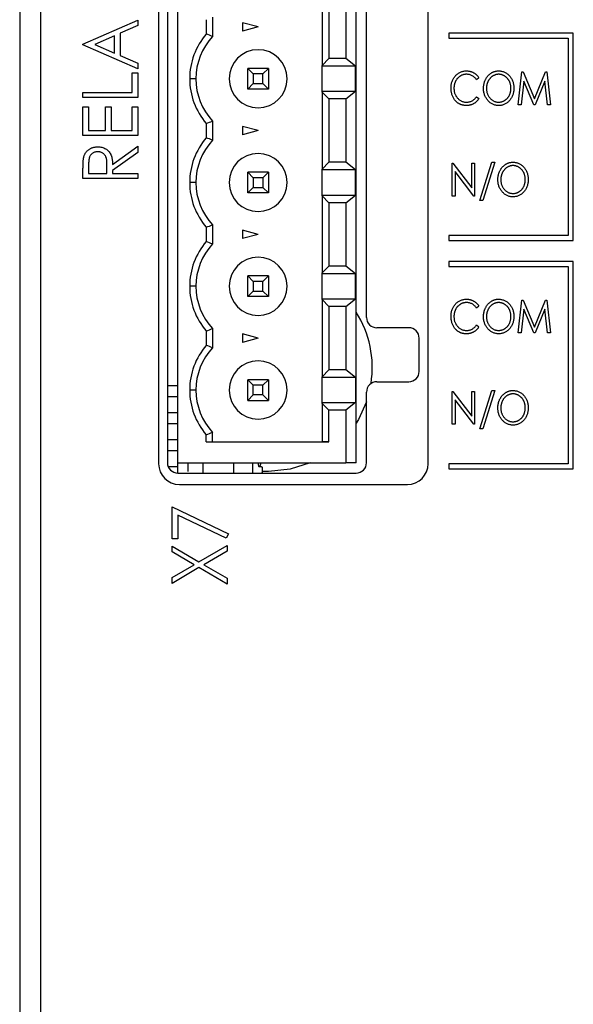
# Paper-space layout 'Sheet2' of a CAD drawing. Header units: millimetres. Extents: x 0 to 420, y 0 to 297.
# Tile 22 of 31: x 289 to 316, y 119 to 167. Entities that reach past the tile are written whole.
import ezdxf

# ---------------------------------------------------------------- set-up
doc = ezdxf.new("R2010")
doc.units = ezdxf.units.MM

psp = doc.layouts.new('Sheet2')

# ---------------------------------------------------------------- linework, layer by layer
at = {"color": 7, "linetype": 'Continuous', "lineweight": 25}
for p, q in [((289.97, 212.298), (289.97, 93.898)), ((295.67, 197.307), (295.67, 145.298)), ((296.096, 197.348), (296.096, 145.348)), ((296.599, 145.348), (296.599, 197.348)), ((305.199, 145.348), (305.199, 197.348)), ((308.67, 145.298), (308.67, 197.289)), ((305.696, 152.348), (305.696, 190.348)), ((288.97, 182.098), (288.97, 92.698)), ((303.563, 168.204), (303.563, 164.492)), ((303.874, 167.873), (303.874, 164.823)), ((304.699, 167.873), (304.699, 164.823)), ((292.024, 165.519), (294.67, 166.673)), ((294.67, 166.673), (294.67, 166.41)), ((297.969, 166.694), (297.969, 166.002)), ((298.269, 166.809), (298.269, 165.888)), ((300.469, 166.348), (299.719, 166.549)), ((299.719, 166.549), (299.719, 166.147)), ((294.67, 166.41), (293.822, 166.041)), ((300.469, 166.348), (299.719, 166.147)), ((293.551, 165.922), (292.588, 165.502)), ((293.551, 165.082), (293.551, 165.922)), ((293.822, 166.041), (293.822, 164.964)), ((309.67, 166.048), (309.67, 165.798)), ((315.67, 166.048), (309.67, 166.048)), ((309.67, 165.798), (315.42, 165.798)), ((315.42, 165.798), (315.42, 156.298)), ((315.67, 156.048), (315.67, 166.048)), ((292.024, 165.485), (292.024, 165.519)), ((294.67, 164.332), (292.024, 165.485)), ((292.588, 165.502), (293.551, 165.082)), ((293.822, 164.964), (294.67, 164.594)), ((303.563, 164.492), (303.874, 164.823)), ((304.699, 164.823), (303.874, 164.823)), ((305.173, 164.453), (304.699, 164.823)), ((294.67, 164.594), (294.67, 164.332)), ((299.969, 164.348), (300.237, 164.08)), ((299.969, 163.348), (299.969, 164.348)), ((300.969, 164.348), (299.969, 164.348)), ((300.701, 164.08), (300.969, 164.348)), ((300.969, 164.348), (300.969, 163.348)), ((303.563, 164.453), (303.563, 164.492)), ((305.173, 164.453), (303.563, 164.453)), ((303.563, 163.243), (303.563, 164.453)), ((305.173, 163.243), (305.173, 164.453)), ((313.008, 162.598), (313.191, 164.186)), ((313.191, 164.186), (313.249, 164.186)), ((313.249, 164.186), (313.792, 162.883)), ((313.792, 162.883), (314.333, 164.186)), ((314.333, 164.186), (314.392, 164.186)), ((314.392, 164.186), (314.575, 162.598)), ((294.399, 163.179), (294.399, 164.128)), ((294.399, 164.128), (294.67, 164.128)), ((294.67, 164.128), (294.67, 162.941)), ((297.469, 163.848), (297.169, 163.848)), ((300.237, 164.08), (300.237, 163.616)), ((300.701, 164.08), (300.237, 164.08)), ((300.701, 163.616), (300.701, 164.08)), ((311.115, 163.894), (311.006, 163.799)), ((313.283, 163.738), (313.152, 162.598)), ((313.758, 162.598), (313.283, 163.738)), ((314.3, 163.738), (313.827, 162.598)), ((314.432, 162.598), (314.3, 163.738)), ((299.969, 163.348), (300.237, 163.616)), ((300.969, 163.348), (299.969, 163.348)), ((300.237, 163.616), (300.701, 163.616)), ((300.969, 163.348), (300.701, 163.616)), ((303.563, 163.204), (303.563, 163.243)), ((303.563, 163.243), (305.173, 163.243)), ((304.699, 162.873), (305.173, 163.243)), ((292.024, 163.179), (294.399, 163.179)), ((292.024, 162.941), (292.024, 163.179)), ((294.67, 162.941), (292.024, 162.941)), ((303.874, 162.873), (303.563, 163.204)), ((303.563, 163.204), (303.563, 159.492)), ((303.874, 162.873), (303.874, 159.823)), ((304.699, 162.873), (303.874, 162.873)), ((304.699, 162.873), (304.699, 159.823)), ((311.006, 162.985), (311.115, 162.89)), ((292.024, 162.5), (292.296, 162.5)), ((292.024, 161.109), (292.024, 162.5)), ((292.296, 162.5), (292.296, 161.347)), ((293.11, 162.5), (293.381, 162.5)), ((293.11, 161.347), (293.11, 162.5)), ((293.381, 162.5), (293.381, 161.347)), ((294.399, 161.347), (294.399, 162.5)), ((294.399, 162.5), (294.67, 162.5)), ((294.67, 162.5), (294.67, 161.109)), ((313.152, 162.598), (313.008, 162.598)), ((313.827, 162.598), (313.758, 162.598)), ((314.575, 162.598), (314.432, 162.598)), ((298.269, 161.809), (298.269, 160.888)), ((292.296, 161.347), (293.11, 161.347)), ((293.381, 161.347), (294.399, 161.347)), ((297.969, 161.694), (297.969, 161.002)), ((300.469, 161.348), (299.719, 161.549)), ((299.719, 161.549), (299.719, 161.147)), ((300.469, 161.348), (299.719, 161.147)), ((294.67, 161.109), (292.024, 161.109)), ((293.449, 159.719), (294.67, 160.601)), ((294.67, 160.601), (294.67, 160.301)), ((294.67, 160.301), (293.449, 159.42)), ((292.024, 159.04), (292.024, 159.526)), ((292.296, 159.717), (292.296, 159.278)), ((293.178, 159.278), (293.181, 159.707)), ((293.449, 159.42), (293.449, 159.278)), ((303.563, 159.492), (303.874, 159.823)), ((303.563, 159.453), (303.563, 159.492)), ((305.173, 159.453), (303.563, 159.453)), ((303.563, 158.243), (303.563, 159.453)), ((304.699, 159.823), (303.874, 159.823)), ((305.173, 159.453), (304.699, 159.823)), ((305.173, 158.243), (305.173, 159.453)), ((309.833, 158.198), (309.833, 159.786)), ((309.833, 159.786), (309.863, 159.786)), ((309.863, 159.786), (310.769, 158.597)), ((310.769, 158.597), (310.769, 159.786)), ((310.769, 159.786), (310.912, 159.786)), ((310.912, 159.786), (310.912, 158.198)), ((311.156, 157.974), (311.737, 159.826)), ((311.889, 159.826), (311.307, 157.974)), ((311.737, 159.826), (311.889, 159.826)), ((294.67, 159.04), (292.024, 159.04)), ((292.296, 159.278), (293.178, 159.278)), ((293.449, 159.278), (294.67, 159.278)), ((294.67, 159.278), (294.67, 159.04)), ((299.969, 159.348), (300.237, 159.08)), ((300.969, 159.348), (299.969, 159.348)), ((299.969, 158.348), (299.969, 159.348)), ((300.701, 159.08), (300.237, 159.08)), ((300.237, 159.08), (300.237, 158.616)), ((300.701, 159.08), (300.969, 159.348)), ((300.701, 159.08), (300.701, 158.616)), ((300.969, 159.348), (300.969, 158.348)), ((310.879, 158.198), (309.976, 159.384)), ((309.976, 159.384), (309.976, 158.198)), ((297.469, 158.848), (297.169, 158.848)), ((299.969, 158.348), (300.237, 158.616)), ((300.237, 158.616), (300.701, 158.616)), ((300.969, 158.348), (300.701, 158.616)), ((300.969, 158.348), (299.969, 158.348)), ((303.563, 158.204), (303.563, 158.243)), ((303.563, 158.243), (305.173, 158.243)), ((303.563, 158.204), (303.563, 154.492)), ((303.874, 157.873), (303.563, 158.204)), ((304.699, 157.873), (305.173, 158.243)), ((309.976, 158.198), (309.833, 158.198)), ((310.912, 158.198), (310.879, 158.198)), ((303.874, 157.873), (303.874, 154.823)), ((304.699, 157.873), (303.874, 157.873)), ((304.699, 157.873), (304.699, 154.823)), ((311.307, 157.974), (311.156, 157.974)), ((297.969, 156.694), (297.969, 156.002)), ((298.269, 156.809), (298.269, 155.888)), ((300.469, 156.348), (299.719, 156.549)), ((299.719, 156.549), (299.719, 156.147)), ((300.469, 156.348), (299.719, 156.147)), ((309.67, 156.298), (309.67, 156.048)), ((315.42, 156.298), (309.67, 156.298)), ((309.67, 156.048), (315.67, 156.048)), ((303.563, 154.492), (303.874, 154.823)), ((304.699, 154.823), (303.874, 154.823)), ((305.173, 154.453), (304.699, 154.823)), ((309.67, 155.048), (309.67, 154.798)), ((315.67, 155.048), (309.67, 155.048)), ((309.67, 154.798), (315.42, 154.798)), ((315.42, 154.798), (315.42, 145.298)), ((315.67, 145.048), (315.67, 155.048)), ((299.969, 154.348), (300.237, 154.08)), ((300.969, 154.348), (299.969, 154.348)), ((299.969, 153.348), (299.969, 154.348)), ((300.701, 154.08), (300.969, 154.348)), ((300.969, 154.348), (300.969, 153.348)), ((303.563, 154.453), (303.563, 154.492)), ((305.173, 154.453), (303.563, 154.453)), ((303.563, 153.243), (303.563, 154.453)), ((305.173, 153.243), (305.173, 154.453)), ((297.469, 153.848), (297.169, 153.848)), ((300.701, 154.08), (300.237, 154.08)), ((300.237, 154.08), (300.237, 153.616)), ((300.701, 153.616), (300.701, 154.08)), ((299.969, 153.348), (300.237, 153.616)), ((300.969, 153.348), (299.969, 153.348)), ((300.237, 153.616), (300.701, 153.616)), ((300.969, 153.348), (300.701, 153.616)), ((303.563, 153.204), (303.563, 153.243)), ((303.563, 153.243), (305.173, 153.243)), ((303.563, 153.204), (303.563, 149.492)), ((303.874, 152.873), (303.563, 153.204)), ((303.874, 152.873), (303.874, 149.823)), ((304.699, 152.873), (303.874, 152.873)), ((304.699, 152.873), (305.173, 153.243)), ((304.699, 152.873), (304.699, 149.823)), ((311.115, 152.894), (311.006, 152.799)), ((313.008, 151.598), (313.191, 153.186)), ((313.191, 153.186), (313.249, 153.186)), ((313.249, 153.186), (313.792, 151.883)), ((313.792, 151.883), (314.333, 153.186)), ((314.333, 153.186), (314.392, 153.186)), ((314.392, 153.186), (314.575, 151.598)), ((313.283, 152.738), (313.152, 151.598)), ((313.758, 151.598), (313.283, 152.738)), ((314.3, 152.738), (313.827, 151.598)), ((314.432, 151.598), (314.3, 152.738)), ((307.736, 151.848), (306.196, 151.848)), ((311.006, 151.985), (311.115, 151.89)), ((297.969, 151.694), (297.969, 151.002)), ((298.269, 151.809), (298.269, 150.888)), ((300.469, 151.348), (299.719, 151.549)), ((299.719, 151.549), (299.719, 151.147)), ((313.152, 151.598), (313.008, 151.598)), ((313.827, 151.598), (313.758, 151.598)), ((314.575, 151.598), (314.432, 151.598)), ((300.469, 151.348), (299.719, 151.147)), ((308.236, 149.748), (308.236, 151.348)), ((303.563, 149.492), (303.874, 149.823)), ((303.563, 149.453), (303.563, 149.492)), ((304.699, 149.823), (303.874, 149.823)), ((305.173, 149.453), (304.699, 149.823)), ((296.096, 149.063), (296.599, 149.063)), ((299.969, 148.348), (299.969, 149.348)), ((299.969, 149.348), (300.237, 149.08)), ((300.969, 149.348), (299.969, 149.348)), ((300.237, 148.616), (300.237, 149.08)), ((300.701, 149.08), (300.237, 149.08)), ((300.701, 149.08), (300.969, 149.348)), ((300.701, 148.616), (300.701, 149.08)), ((300.969, 149.348), (300.969, 148.348)), ((305.173, 149.453), (303.563, 149.453)), ((303.563, 148.243), (303.563, 149.453)), ((305.173, 149.453), (305.173, 148.243)), ((306.196, 149.248), (307.736, 149.248)), ((296.096, 148.534), (296.599, 148.534)), ((297.469, 148.848), (297.169, 148.848)), ((300.237, 148.616), (299.969, 148.348)), ((300.701, 148.616), (300.237, 148.616)), ((300.701, 148.616), (300.969, 148.348)), ((305.696, 145.348), (305.696, 148.748)), ((309.833, 148.786), (309.863, 148.786)), ((309.833, 147.198), (309.833, 148.786)), ((309.863, 148.786), (310.769, 147.597)), ((310.769, 148.786), (310.912, 148.786)), ((310.769, 147.597), (310.769, 148.786)), ((310.912, 148.786), (310.912, 147.198)), ((311.156, 146.974), (311.737, 148.826)), ((311.889, 148.826), (311.307, 146.974)), ((311.737, 148.826), (311.889, 148.826)), ((299.969, 148.348), (300.969, 148.348)), ((303.563, 148.204), (303.563, 148.243)), ((303.563, 148.243), (305.173, 148.243)), ((303.874, 147.873), (303.563, 148.204)), ((303.563, 148.204), (303.563, 146.348)), ((305.173, 148.243), (304.699, 147.873)), ((310.879, 147.198), (309.976, 148.384)), ((309.976, 148.384), (309.976, 147.198)), ((296.096, 147.763), (296.599, 147.763)), ((303.874, 146.348), (303.874, 147.873)), ((304.699, 147.873), (303.874, 147.873)), ((304.699, 147.873), (304.699, 145.348)), ((296.096, 147.234), (296.599, 147.234)), ((309.976, 147.198), (309.833, 147.198)), ((310.912, 147.198), (310.879, 147.198)), ((297.969, 146.348), (297.969, 146.694)), ((298.269, 146.348), (298.269, 146.809)), ((311.307, 146.974), (311.156, 146.974)), ((296.096, 146.463), (296.599, 146.463)), ((297.969, 146.348), (303.874, 146.348)), ((297.969, 146.348), (298.269, 146.348)), ((298.269, 146.348), (303.563, 146.348)), ((303.874, 146.348), (303.563, 146.348)), ((296.096, 145.934), (296.599, 145.934)), ((296.599, 145.163), (296.599, 145.348)), ((296.599, 145.348), (304.699, 145.348)), ((297.099, 144.93), (297.099, 145.348)), ((297.799, 145.348), (297.799, 144.848)), ((305.199, 145.348), (304.699, 145.348)), ((309.67, 145.298), (309.67, 145.048)), ((315.42, 145.298), (309.67, 145.298)), ((296.131, 145.163), (296.599, 145.163)), ((296.596, 144.848), (305.196, 144.848)), ((296.599, 144.848), (296.599, 145.163)), ((300.974, 144.93), (300.664, 144.93)), ((309.67, 145.048), (315.67, 145.048)), ((296.67, 144.298), (307.67, 144.298)), ((296.324, 141.686), (296.324, 143.213)), ((296.324, 143.213), (299.038, 141.924)), ((296.596, 142.817), (296.596, 141.686)), ((298.922, 141.713), (296.596, 142.817)), ((299.038, 141.924), (298.922, 141.713)), ((296.596, 141.686), (296.324, 141.686)), ((296.324, 141.05), (296.324, 141.33)), ((296.324, 141.33), (297.618, 140.572)), ((297.379, 140.431), (296.324, 141.05)), ((297.618, 140.572), (298.97, 141.364)), ((298.97, 141.084), (297.858, 140.431)), ((298.97, 141.364), (298.97, 141.084)), ((296.324, 139.813), (297.379, 140.431)), ((297.618, 140.291), (296.324, 139.532)), ((298.97, 139.498), (297.618, 140.291)), ((297.858, 140.431), (298.97, 139.779)), ((296.324, 139.532), (296.324, 139.813)), ((298.97, 139.779), (298.97, 139.498))]:
    psp.add_line(p, q, dxfattribs=at)
at = {"color": 8, "linetype": 'Continuous', "lineweight": 25}
for p, q in [((299.299, 144.848), (299.299, 145.348)), ((300.222, 144.848), (300.222, 145.348))]:
    psp.add_line(p, q, dxfattribs=at)
at = {"color": 7, "linetype": 'Continuous', "lineweight": 25, "flags": 128}
for points in [[(305.696, 148.284), (305.304, 147.43), (305.199, 147.256)], [(302.977, 145.348), (302.014, 145.039), (300.974, 144.93)]]:
    psp.add_lwpolyline(points, dxfattribs=at)
at = {"color": 7, "linetype": 'Continuous', "lineweight": 25}
for centre, radius, start, end in [((300.469, 163.848), 3.3, 139.2509, 180), ((300.469, 163.848), 3, 137.1666, 180), ((300.469, 163.848), 1.4, 0, 180), ((300.469, 163.848), 1.4, 0, 180), ((300.469, 163.848), 3.3, 180, 220.7491), ((300.469, 163.848), 3, 180, 222.8334), ((300.469, 163.848), 1.4, 180, 0), ((300.469, 158.848), 3.3, 139.2509, 180), ((300.469, 158.848), 3, 137.1666, 180), ((300.469, 158.848), 1.4, 0, 180), ((300.469, 158.848), 1.4, 0, 180), ((300.469, 158.848), 3.3, 180, 220.7491), ((300.469, 158.848), 3, 180, 222.8334), ((300.469, 158.848), 1.4, 180, 0), ((300.469, 153.848), 3.3, 139.2509, 180), ((300.469, 153.848), 3, 137.1666, 180), ((300.469, 153.848), 1.4, 0, 180), ((300.469, 153.848), 1.4, 0, 180), ((300.469, 153.848), 3.3, 180, 220.7491), ((300.469, 153.848), 3, 180, 222.8334), ((300.469, 153.848), 1.4, 180, 0), ((300.974, 149.93), 5, 351.1691, 32.3211), ((306.196, 152.348), 0.5, 180, 270), ((307.736, 151.348), 0.5, 0, 90), ((300.469, 148.848), 3.3, 139.2509, 180), ((300.469, 148.848), 3, 137.1666, 180), ((300.469, 148.848), 1.4, 0, 180), ((300.469, 148.848), 1.4, 0, 180), ((307.736, 149.748), 0.5, 270, 0), ((306.196, 148.748), 0.5, 90, 180), ((300.469, 148.848), 3.3, 180, 220.7491), ((300.469, 148.848), 3, 180, 222.8334), ((300.469, 148.848), 1.4, 180, 0), ((296.67, 145.298), 1, 180, 270), ((296.596, 145.348), 0.5, 180, 270), ((295.023, 146.587), 5.717, 345.4982, 347.4897), ((305.196, 145.348), 0.5, 270, 0), ((307.67, 145.298), 1, 270, 0), ((300.289, 130.606), 14.551, 88.6226, 89.0844)]:
    psp.add_arc(centre, radius, start, end, dxfattribs=at)
for points in [[(298.269, 165.888), (298.169, 165.927), (298.069, 165.965), (297.969, 166.002)], [(297.969, 161.694), (298.069, 161.731), (298.169, 161.769), (298.269, 161.809)], [(298.269, 160.888), (298.169, 160.927), (298.069, 160.965), (297.969, 161.002)], [(297.969, 156.694), (298.069, 156.731), (298.169, 156.769), (298.269, 156.809)], [(298.269, 155.888), (298.169, 155.927), (298.069, 155.965), (297.969, 156.002)], [(297.969, 151.694), (298.069, 151.731), (298.169, 151.769), (298.269, 151.809)], [(298.269, 150.888), (298.169, 150.927), (298.069, 150.965), (297.969, 151.002)], [(297.969, 146.694), (298.069, 146.731), (298.169, 146.769), (298.269, 146.809)]]:
    psp.add_open_spline(points, degree=3, dxfattribs=at)
for points, knots in [([(309.772, 163.401), (309.773, 163.43), (309.774, 163.486), (309.784, 163.568), (309.801, 163.647), (309.823, 163.723), (309.854, 163.794), (309.89, 163.863), (309.934, 163.928), (309.983, 163.989), (310.037, 164.045), (310.095, 164.093), (310.157, 164.134), (310.221, 164.168), (310.29, 164.194), (310.361, 164.213), (310.436, 164.224), (310.488, 164.226), (310.514, 164.226)], [0, 0, 0, 0, 0.069136, 0.135907, 0.200736, 0.264107, 0.326735, 0.389357, 0.451971, 0.515707, 0.578732, 0.639634, 0.699114, 0.757931, 0.81655, 0.875978, 0.937, 1, 1, 1, 1]), ([(310.514, 164.226), (310.529, 164.226), (310.561, 164.226), (310.607, 164.222), (310.653, 164.214), (310.697, 164.205), (310.74, 164.193), (310.781, 164.178), (310.822, 164.16), (310.861, 164.139), (310.899, 164.116), (310.936, 164.091), (310.97, 164.064), (311.003, 164.035), (311.034, 164.003), (311.063, 163.969), (311.09, 163.933), (311.107, 163.907), (311.115, 163.894)], [0, 0, 0, 0, 0.065948, 0.1308, 0.194377, 0.257292, 0.319343, 0.381072, 0.442482, 0.504222, 0.56576, 0.627125, 0.688208, 0.749312, 0.810951, 0.872762, 0.935943, 1, 1, 1, 1]), ([(311.339, 163.385), (311.34, 163.404), (311.34, 163.441), (311.345, 163.497), (311.352, 163.552), (311.363, 163.606), (311.376, 163.658), (311.393, 163.71), (311.413, 163.76), (311.436, 163.81), (311.461, 163.857), (311.488, 163.902), (311.518, 163.944), (311.55, 163.984), (311.585, 164.021), (311.621, 164.056), (311.66, 164.087), (311.7, 164.116), (311.742, 164.142), (311.786, 164.165), (311.83, 164.184), (311.875, 164.199), (311.921, 164.212), (311.967, 164.22), (312.015, 164.226), (312.047, 164.226), (312.063, 164.226)], [0, 0, 0, 0, 0.045922, 0.091196, 0.135982, 0.180387, 0.22436, 0.268316, 0.312327, 0.356293, 0.400133, 0.442725, 0.484725, 0.525806, 0.566679, 0.607176, 0.647857, 0.688358, 0.728651, 0.767868, 0.806911, 0.845405, 0.883563, 0.922106, 0.96078, 1, 1, 1, 1]), ([(312.063, 164.226), (312.089, 164.226), (312.14, 164.224), (312.214, 164.213), (312.285, 164.194), (312.354, 164.168), (312.418, 164.133), (312.48, 164.092), (312.538, 164.042), (312.593, 163.986), (312.642, 163.924), (312.686, 163.859), (312.723, 163.79), (312.753, 163.717), (312.776, 163.641), (312.792, 163.561), (312.803, 163.478), (312.804, 163.421), (312.805, 163.393)], [0, 0, 0, 0, 0.062177, 0.122392, 0.181409, 0.239738, 0.298383, 0.357852, 0.418781, 0.482217, 0.546197, 0.609068, 0.671831, 0.734621, 0.798486, 0.863494, 0.930695, 1, 1, 1, 1]), ([(310.514, 164.064), (310.5, 164.063), (310.473, 164.063), (310.433, 164.058), (310.394, 164.051), (310.355, 164.042), (310.317, 164.029), (310.28, 164.014), (310.244, 163.995), (310.209, 163.974), (310.175, 163.95), (310.143, 163.925), (310.112, 163.898), (310.084, 163.868), (310.058, 163.837), (310.033, 163.804), (310.012, 163.768), (309.991, 163.732), (309.973, 163.693), (309.958, 163.653), (309.944, 163.613), (309.934, 163.57), (309.925, 163.527), (309.919, 163.483), (309.915, 163.437), (309.915, 163.406), (309.914, 163.39)], [0, 0, 0, 0, 0.040539, 0.08067, 0.120535, 0.160075, 0.199516, 0.239549, 0.280038, 0.320917, 0.3621, 0.402886, 0.443451, 0.483751, 0.524405, 0.56518, 0.606553, 0.648491, 0.690831, 0.733332, 0.775976, 0.819431, 0.863323, 0.907733, 0.953449, 1, 1, 1, 1]), ([(311.006, 163.799), (310.99, 163.82), (310.96, 163.86), (310.909, 163.914), (310.852, 163.96), (310.791, 163.997), (310.726, 164.027), (310.658, 164.048), (310.587, 164.061), (310.539, 164.063), (310.514, 164.064)], [0, 0, 0, 0, 0.1324959, 0.2600524, 0.3840765, 0.5063188, 0.628358, 0.7497124, 0.8730009, 1, 1, 1, 1]), ([(312.069, 164.064), (312.056, 164.063), (312.031, 164.063), (311.993, 164.058), (311.955, 164.051), (311.918, 164.042), (311.882, 164.028), (311.846, 164.013), (311.81, 163.994), (311.776, 163.973), (311.742, 163.95), (311.71, 163.924), (311.68, 163.896), (311.652, 163.866), (311.626, 163.835), (311.602, 163.801), (311.579, 163.766), (311.559, 163.728), (311.541, 163.689), (311.525, 163.649), (311.512, 163.608), (311.501, 163.566), (311.492, 163.522), (311.486, 163.478), (311.482, 163.432), (311.482, 163.401), (311.482, 163.386)], [0, 0, 0, 0, 0.038646, 0.076895, 0.114898, 0.153535, 0.192208, 0.231525, 0.271503, 0.312618, 0.353885, 0.394964, 0.43585, 0.476721, 0.517756, 0.559133, 0.601294, 0.644145, 0.68713, 0.730403, 0.774013, 0.817914, 0.862175, 0.907275, 0.953058, 1, 1, 1, 1]), ([(312.662, 163.393), (312.662, 163.408), (312.661, 163.439), (312.658, 163.484), (312.652, 163.528), (312.643, 163.571), (312.632, 163.613), (312.619, 163.653), (312.603, 163.693), (312.585, 163.731), (312.565, 163.768), (312.543, 163.803), (312.518, 163.836), (312.492, 163.867), (312.464, 163.897), (312.434, 163.924), (312.401, 163.949), (312.367, 163.973), (312.332, 163.994), (312.296, 164.013), (312.259, 164.028), (312.223, 164.042), (312.185, 164.051), (312.147, 164.058), (312.108, 164.063), (312.082, 164.063), (312.069, 164.064)], [0, 0, 0, 0, 0.0463507, 0.0918612, 0.1363735, 0.1803655, 0.223612, 0.266355, 0.3089592, 0.3516986, 0.3940324, 0.4356951, 0.4768549, 0.5178917, 0.5585724, 0.5995195, 0.6409414, 0.6825121, 0.7239414, 0.7645278, 0.8044714, 0.8437851, 0.8827701, 0.9217538, 0.960676, 1, 1, 1, 1]), ([(309.947, 162.835), (309.933, 162.855), (309.904, 162.894), (309.87, 162.958), (309.839, 163.024), (309.815, 163.094), (309.795, 163.167), (309.782, 163.242), (309.774, 163.321), (309.773, 163.374), (309.772, 163.401)], [0, 0, 0, 0, 0.120712, 0.240916, 0.361543, 0.483506, 0.607367, 0.734431, 0.86487, 1, 1, 1, 1]), ([(309.914, 163.39), (309.915, 163.367), (309.916, 163.321), (309.924, 163.254), (309.937, 163.189), (309.957, 163.128), (309.981, 163.069), (310.011, 163.013), (310.046, 162.961), (310.086, 162.912), (310.131, 162.867), (310.178, 162.828), (310.228, 162.794), (310.282, 162.767), (310.338, 162.746), (310.397, 162.731), (310.459, 162.722), (310.501, 162.721), (310.522, 162.72)], [0, 0, 0, 0, 0.06956, 0.136432, 0.201329, 0.264602, 0.327221, 0.38928, 0.451831, 0.514861, 0.577361, 0.638135, 0.697197, 0.75614, 0.81497, 0.87501, 0.936399, 1, 1, 1, 1]), ([(312.074, 162.558), (312.049, 162.558), (311.999, 162.56), (311.926, 162.571), (311.856, 162.59), (311.788, 162.617), (311.724, 162.651), (311.663, 162.693), (311.605, 162.743), (311.551, 162.799), (311.502, 162.86), (311.458, 162.926), (311.422, 162.995), (311.391, 163.067), (311.368, 163.142), (311.351, 163.22), (311.341, 163.301), (311.34, 163.357), (311.339, 163.385)], [0, 0, 0, 0, 0.061547, 0.121417, 0.179996, 0.238315, 0.297126, 0.356943, 0.418489, 0.482417, 0.547075, 0.610613, 0.673814, 0.736892, 0.800447, 0.865133, 0.931509, 1, 1, 1, 1]), ([(311.482, 163.386), (311.482, 163.363), (311.483, 163.318), (311.492, 163.252), (311.505, 163.188), (311.524, 163.127), (311.548, 163.07), (311.578, 163.014), (311.613, 162.962), (311.653, 162.913), (311.697, 162.868), (311.743, 162.828), (311.792, 162.795), (311.843, 162.768), (311.896, 162.746), (311.952, 162.732), (312.01, 162.722), (312.049, 162.721), (312.069, 162.72)], [0, 0, 0, 0, 0.069644, 0.136865, 0.202081, 0.266184, 0.329858, 0.393143, 0.45677, 0.521585, 0.58561, 0.646875, 0.706483, 0.764859, 0.822538, 0.880611, 0.939356, 1, 1, 1, 1]), ([(312.069, 162.72), (312.082, 162.721), (312.109, 162.721), (312.149, 162.725), (312.187, 162.732), (312.225, 162.742), (312.263, 162.755), (312.299, 162.769), (312.335, 162.788), (312.37, 162.808), (312.403, 162.831), (312.435, 162.857), (312.465, 162.884), (312.493, 162.914), (312.519, 162.945), (312.543, 162.978), (312.565, 163.014), (312.585, 163.051), (312.603, 163.09), (312.619, 163.13), (312.632, 163.171), (312.643, 163.214), (312.652, 163.257), (312.658, 163.301), (312.661, 163.347), (312.662, 163.377), (312.662, 163.393)], [0, 0, 0, 0, 0.040115, 0.07979, 0.119238, 0.15837, 0.197615, 0.237148, 0.277138, 0.317796, 0.358752, 0.399056, 0.439598, 0.479891, 0.520553, 0.561799, 0.603389, 0.646106, 0.689245, 0.732265, 0.775436, 0.819119, 0.863241, 0.907884, 0.953523, 1, 1, 1, 1]), ([(312.805, 163.393), (312.804, 163.364), (312.803, 163.308), (312.792, 163.225), (312.776, 163.146), (312.753, 163.07), (312.723, 162.997), (312.686, 162.928), (312.643, 162.862), (312.593, 162.8), (312.539, 162.743), (312.481, 162.694), (312.421, 162.651), (312.357, 162.617), (312.291, 162.59), (312.221, 162.572), (312.149, 162.56), (312.099, 162.558), (312.074, 162.558)], [0, 0, 0, 0, 0.069354, 0.13659, 0.201875, 0.266013, 0.329552, 0.392826, 0.456498, 0.521199, 0.585157, 0.646357, 0.705963, 0.764176, 0.82197, 0.880157, 0.939118, 1, 1, 1, 1]), ([(310.516, 162.558), (310.501, 162.558), (310.471, 162.558), (310.428, 162.562), (310.386, 162.567), (310.345, 162.575), (310.305, 162.584), (310.267, 162.596), (310.229, 162.61), (310.193, 162.627), (310.158, 162.645), (310.124, 162.666), (310.091, 162.689), (310.06, 162.713), (310.03, 162.741), (310.001, 162.77), (309.973, 162.801), (309.955, 162.824), (309.947, 162.835)], [0, 0, 0, 0, 0.067636, 0.133538, 0.197821, 0.261197, 0.323286, 0.384544, 0.445371, 0.505251, 0.565315, 0.625372, 0.686071, 0.746946, 0.808517, 0.871018, 0.934675, 1, 1, 1, 1]), ([(311.115, 162.89), (311.107, 162.878), (311.089, 162.852), (311.061, 162.815), (311.032, 162.781), (311, 162.749), (310.968, 162.719), (310.933, 162.692), (310.897, 162.667), (310.859, 162.644), (310.82, 162.624), (310.78, 162.606), (310.739, 162.591), (310.696, 162.579), (310.653, 162.569), (310.608, 162.562), (310.562, 162.558), (310.531, 162.558), (310.516, 162.558)], [0, 0, 0, 0, 0.065076, 0.12957, 0.192445, 0.254543, 0.316388, 0.377965, 0.439115, 0.500422, 0.561916, 0.62289, 0.684199, 0.745669, 0.807869, 0.870655, 0.93478, 1, 1, 1, 1]), ([(310.522, 162.72), (310.546, 162.721), (310.592, 162.723), (310.661, 162.735), (310.726, 162.756), (310.788, 162.785), (310.848, 162.823), (310.904, 162.869), (310.957, 162.923), (310.989, 162.964), (311.006, 162.985)], [0, 0, 0, 0, 0.123377, 0.243514, 0.3623, 0.481687, 0.603129, 0.728942, 0.860758, 1, 1, 1, 1]), ([(292.06, 160.078), (292.065, 160.095), (292.075, 160.131), (292.095, 160.181), (292.118, 160.229), (292.145, 160.275), (292.177, 160.318), (292.212, 160.358), (292.25, 160.397), (292.293, 160.431), (292.339, 160.463), (292.388, 160.49), (292.439, 160.515), (292.493, 160.534), (292.549, 160.549), (292.608, 160.559), (292.669, 160.566), (292.711, 160.566), (292.732, 160.567)], [0, 0, 0, 0, 0.061387, 0.1214951, 0.1810892, 0.2400382, 0.2986442, 0.3579899, 0.4184412, 0.480043, 0.5418672, 0.6041732, 0.6666824, 0.7298994, 0.7945383, 0.8604552, 0.9292113, 1, 1, 1, 1]), ([(292.732, 160.567), (292.767, 160.566), (292.836, 160.564), (292.936, 160.546), (293.029, 160.516), (293.115, 160.475), (293.192, 160.422), (293.261, 160.359), (293.318, 160.286), (293.358, 160.217), (293.384, 160.156), (293.401, 160.106), (293.415, 160.052), (293.428, 159.993), (293.437, 159.931), (293.444, 159.864), (293.448, 159.793), (293.449, 159.744), (293.449, 159.719)], [0, 0, 0, 0, 0.083484, 0.162613, 0.23918, 0.314494, 0.388385, 0.460717, 0.533791, 0.609022, 0.648239, 0.690365, 0.734562, 0.781635, 0.831635, 0.884694, 0.940506, 1, 1, 1, 1]), ([(292.024, 159.526), (292.025, 159.559), (292.025, 159.621), (292.026, 159.711), (292.03, 159.792), (292.033, 159.865), (292.038, 159.93), (292.044, 159.986), (292.051, 160.035), (292.058, 160.064), (292.06, 160.078)], [0, 0, 0, 0, 0.176242, 0.33814, 0.484799, 0.617149, 0.734395, 0.837422, 0.92561, 1, 1, 1, 1]), ([(292.731, 160.329), (292.71, 160.329), (292.668, 160.327), (292.607, 160.314), (292.548, 160.293), (292.494, 160.263), (292.444, 160.227), (292.402, 160.184), (292.367, 160.137), (292.344, 160.092), (292.331, 160.052), (292.321, 160.018), (292.313, 159.979), (292.307, 159.935), (292.302, 159.887), (292.298, 159.834), (292.296, 159.777), (292.296, 159.738), (292.296, 159.717)], [0, 0, 0, 0, 0.074206, 0.146692, 0.218332, 0.29067, 0.362618, 0.431553, 0.499554, 0.567987, 0.604677, 0.646293, 0.69288, 0.744014, 0.799888, 0.86174, 0.928424, 1, 1, 1, 1]), ([(293.181, 159.707), (293.181, 159.727), (293.181, 159.766), (293.178, 159.822), (293.175, 159.874), (293.17, 159.923), (293.163, 159.967), (293.155, 160.007), (293.145, 160.043), (293.129, 160.085), (293.105, 160.132), (293.069, 160.183), (293.025, 160.227), (292.975, 160.263), (292.919, 160.293), (292.859, 160.314), (292.796, 160.327), (292.753, 160.329), (292.731, 160.329)], [0, 0, 0, 0, 0.068884, 0.133004, 0.192369, 0.247684, 0.298447, 0.344783, 0.387444, 0.426058, 0.498477, 0.568226, 0.638295, 0.709239, 0.781676, 0.852765, 0.925523, 1, 1, 1, 1]), ([(312.031, 158.985), (312.031, 159.004), (312.032, 159.041), (312.037, 159.097), (312.044, 159.152), (312.055, 159.206), (312.068, 159.258), (312.085, 159.31), (312.105, 159.36), (312.128, 159.41), (312.153, 159.457), (312.18, 159.502), (312.21, 159.544), (312.242, 159.584), (312.277, 159.621), (312.313, 159.656), (312.352, 159.687), (312.392, 159.716), (312.434, 159.742), (312.478, 159.765), (312.522, 159.784), (312.567, 159.799), (312.612, 159.812), (312.659, 159.82), (312.707, 159.826), (312.739, 159.826), (312.755, 159.826)], [0, 0, 0, 0, 0.045922, 0.091196, 0.135982, 0.180387, 0.22436, 0.268316, 0.312327, 0.356293, 0.400133, 0.442725, 0.484725, 0.525806, 0.566679, 0.607176, 0.647857, 0.688358, 0.728651, 0.767868, 0.806911, 0.845405, 0.883563, 0.922106, 0.96078, 1, 1, 1, 1]), ([(312.761, 159.664), (312.748, 159.663), (312.723, 159.663), (312.685, 159.658), (312.647, 159.651), (312.61, 159.642), (312.574, 159.628), (312.538, 159.613), (312.502, 159.594), (312.468, 159.573), (312.434, 159.55), (312.402, 159.524), (312.372, 159.496), (312.344, 159.466), (312.318, 159.435), (312.294, 159.401), (312.271, 159.366), (312.251, 159.328), (312.233, 159.289), (312.217, 159.249), (312.204, 159.208), (312.193, 159.166), (312.184, 159.122), (312.178, 159.078), (312.174, 159.032), (312.174, 159.001), (312.174, 158.986)], [0, 0, 0, 0, 0.038646, 0.076895, 0.114898, 0.153535, 0.192208, 0.231525, 0.271503, 0.312618, 0.353885, 0.394964, 0.43585, 0.476721, 0.517756, 0.559133, 0.601294, 0.644145, 0.68713, 0.730403, 0.774013, 0.817914, 0.862175, 0.907275, 0.953058, 1, 1, 1, 1]), ([(312.755, 159.826), (312.781, 159.826), (312.832, 159.824), (312.906, 159.813), (312.977, 159.794), (313.046, 159.768), (313.11, 159.733), (313.172, 159.692), (313.23, 159.642), (313.285, 159.586), (313.334, 159.524), (313.378, 159.459), (313.415, 159.39), (313.445, 159.317), (313.468, 159.241), (313.484, 159.161), (313.495, 159.078), (313.496, 159.021), (313.497, 158.993)], [0, 0, 0, 0, 0.062177, 0.122392, 0.181409, 0.239738, 0.298383, 0.357852, 0.418781, 0.482217, 0.546197, 0.609068, 0.671831, 0.734621, 0.798486, 0.863494, 0.930695, 1, 1, 1, 1]), ([(313.354, 158.993), (313.354, 159.008), (313.353, 159.039), (313.35, 159.084), (313.344, 159.128), (313.335, 159.171), (313.324, 159.213), (313.311, 159.253), (313.295, 159.293), (313.277, 159.331), (313.257, 159.368), (313.235, 159.403), (313.21, 159.436), (313.184, 159.467), (313.156, 159.497), (313.126, 159.524), (313.093, 159.549), (313.059, 159.573), (313.024, 159.594), (312.988, 159.613), (312.951, 159.628), (312.915, 159.642), (312.877, 159.651), (312.839, 159.658), (312.8, 159.663), (312.774, 159.663), (312.761, 159.664)], [0, 0, 0, 0, 0.046351, 0.091861, 0.136373, 0.180366, 0.223612, 0.266355, 0.308959, 0.351699, 0.394032, 0.435695, 0.476855, 0.517892, 0.558572, 0.599519, 0.640941, 0.682512, 0.723941, 0.764528, 0.804471, 0.843785, 0.88277, 0.921754, 0.960676, 1, 1, 1, 1]), ([(312.766, 158.158), (312.741, 158.158), (312.691, 158.16), (312.618, 158.171), (312.548, 158.19), (312.48, 158.217), (312.416, 158.251), (312.355, 158.293), (312.297, 158.343), (312.243, 158.399), (312.194, 158.46), (312.15, 158.526), (312.114, 158.595), (312.083, 158.667), (312.06, 158.742), (312.043, 158.82), (312.033, 158.901), (312.032, 158.957), (312.031, 158.985)], [0, 0, 0, 0, 0.061547, 0.121417, 0.179996, 0.238315, 0.297126, 0.356943, 0.418489, 0.482417, 0.547075, 0.610613, 0.673814, 0.736892, 0.800447, 0.865133, 0.931509, 1, 1, 1, 1]), ([(312.174, 158.986), (312.174, 158.963), (312.175, 158.918), (312.184, 158.852), (312.197, 158.788), (312.215, 158.727), (312.24, 158.67), (312.27, 158.614), (312.305, 158.562), (312.345, 158.513), (312.389, 158.468), (312.435, 158.428), (312.484, 158.395), (312.535, 158.368), (312.588, 158.346), (312.644, 158.332), (312.702, 158.322), (312.741, 158.321), (312.761, 158.32)], [0, 0, 0, 0, 0.069644, 0.136865, 0.202081, 0.266184, 0.329858, 0.393143, 0.45677, 0.521585, 0.58561, 0.646875, 0.706483, 0.764859, 0.822538, 0.880611, 0.939356, 1, 1, 1, 1]), ([(312.761, 158.32), (312.774, 158.321), (312.801, 158.321), (312.84, 158.325), (312.879, 158.332), (312.917, 158.342), (312.955, 158.355), (312.991, 158.369), (313.027, 158.388), (313.062, 158.408), (313.095, 158.431), (313.127, 158.457), (313.157, 158.484), (313.185, 158.514), (313.211, 158.545), (313.235, 158.578), (313.257, 158.614), (313.277, 158.651), (313.295, 158.69), (313.311, 158.73), (313.324, 158.771), (313.335, 158.814), (313.344, 158.857), (313.35, 158.901), (313.353, 158.947), (313.354, 158.977), (313.354, 158.993)], [0, 0, 0, 0, 0.040115, 0.07979, 0.119238, 0.15837, 0.197615, 0.237148, 0.277138, 0.317796, 0.358752, 0.399056, 0.439598, 0.479891, 0.520553, 0.561799, 0.603389, 0.646106, 0.689245, 0.732265, 0.775436, 0.819119, 0.863241, 0.907884, 0.953523, 1, 1, 1, 1]), ([(313.497, 158.993), (313.496, 158.964), (313.495, 158.908), (313.484, 158.825), (313.468, 158.746), (313.445, 158.67), (313.415, 158.597), (313.378, 158.528), (313.335, 158.462), (313.285, 158.4), (313.231, 158.343), (313.173, 158.294), (313.113, 158.251), (313.049, 158.217), (312.983, 158.19), (312.913, 158.172), (312.84, 158.16), (312.791, 158.158), (312.766, 158.158)], [0, 0, 0, 0, 0.069354, 0.13659, 0.201875, 0.266013, 0.329552, 0.392826, 0.456498, 0.521199, 0.585157, 0.646357, 0.705963, 0.764176, 0.82197, 0.880157, 0.939118, 1, 1, 1, 1]), ([(309.772, 152.401), (309.773, 152.43), (309.774, 152.486), (309.784, 152.568), (309.801, 152.647), (309.823, 152.723), (309.854, 152.794), (309.89, 152.863), (309.934, 152.928), (309.983, 152.989), (310.037, 153.045), (310.095, 153.093), (310.157, 153.134), (310.221, 153.168), (310.29, 153.194), (310.361, 153.213), (310.436, 153.224), (310.488, 153.226), (310.514, 153.226)], [0, 0, 0, 0, 0.069136, 0.135907, 0.200736, 0.264107, 0.326735, 0.389357, 0.451971, 0.515707, 0.578732, 0.639634, 0.699114, 0.757931, 0.81655, 0.875978, 0.937, 1, 1, 1, 1]), ([(310.514, 153.064), (310.5, 153.063), (310.473, 153.063), (310.433, 153.058), (310.394, 153.051), (310.355, 153.042), (310.317, 153.029), (310.28, 153.014), (310.244, 152.995), (310.209, 152.974), (310.175, 152.95), (310.143, 152.925), (310.112, 152.898), (310.084, 152.868), (310.058, 152.837), (310.033, 152.804), (310.012, 152.768), (309.991, 152.732), (309.973, 152.693), (309.958, 152.653), (309.944, 152.613), (309.934, 152.57), (309.925, 152.527), (309.919, 152.483), (309.915, 152.437), (309.915, 152.406), (309.914, 152.39)], [0, 0, 0, 0, 0.040539, 0.08067, 0.120535, 0.160075, 0.199516, 0.239549, 0.280038, 0.320917, 0.3621, 0.402886, 0.443451, 0.483751, 0.524405, 0.56518, 0.606553, 0.648491, 0.690831, 0.733332, 0.775976, 0.819431, 0.863323, 0.907733, 0.953449, 1, 1, 1, 1]), ([(310.514, 153.226), (310.529, 153.226), (310.561, 153.226), (310.607, 153.222), (310.653, 153.214), (310.697, 153.205), (310.74, 153.193), (310.781, 153.178), (310.822, 153.16), (310.861, 153.139), (310.899, 153.116), (310.936, 153.091), (310.97, 153.064), (311.003, 153.035), (311.034, 153.003), (311.063, 152.969), (311.09, 152.933), (311.107, 152.907), (311.115, 152.894)], [0, 0, 0, 0, 0.065948, 0.1308, 0.194377, 0.257292, 0.319343, 0.381072, 0.442482, 0.504222, 0.56576, 0.627125, 0.688208, 0.749312, 0.810951, 0.872762, 0.935943, 1, 1, 1, 1]), ([(311.006, 152.799), (310.99, 152.82), (310.96, 152.86), (310.909, 152.914), (310.852, 152.96), (310.791, 152.997), (310.726, 153.027), (310.658, 153.048), (310.587, 153.061), (310.539, 153.063), (310.514, 153.064)], [0, 0, 0, 0, 0.132496, 0.260052, 0.384077, 0.506319, 0.628358, 0.749712, 0.873001, 1, 1, 1, 1]), ([(311.339, 152.385), (311.34, 152.404), (311.34, 152.441), (311.345, 152.497), (311.352, 152.552), (311.363, 152.606), (311.376, 152.658), (311.393, 152.71), (311.413, 152.76), (311.436, 152.81), (311.461, 152.857), (311.488, 152.902), (311.518, 152.944), (311.55, 152.984), (311.585, 153.021), (311.621, 153.056), (311.66, 153.087), (311.7, 153.116), (311.742, 153.142), (311.786, 153.165), (311.83, 153.184), (311.875, 153.199), (311.921, 153.212), (311.967, 153.22), (312.015, 153.226), (312.047, 153.226), (312.063, 153.226)], [0, 0, 0, 0, 0.045922, 0.091196, 0.135982, 0.180387, 0.22436, 0.268316, 0.312327, 0.356293, 0.400133, 0.442725, 0.484725, 0.525806, 0.566679, 0.607176, 0.647857, 0.688358, 0.728651, 0.767868, 0.806911, 0.845405, 0.883563, 0.922106, 0.96078, 1, 1, 1, 1]), ([(312.069, 153.064), (312.056, 153.063), (312.031, 153.063), (311.993, 153.058), (311.955, 153.051), (311.918, 153.042), (311.882, 153.028), (311.846, 153.013), (311.81, 152.994), (311.776, 152.973), (311.742, 152.95), (311.71, 152.924), (311.68, 152.896), (311.652, 152.866), (311.626, 152.835), (311.602, 152.801), (311.579, 152.766), (311.559, 152.728), (311.541, 152.689), (311.525, 152.649), (311.512, 152.608), (311.501, 152.566), (311.492, 152.522), (311.486, 152.478), (311.482, 152.432), (311.482, 152.401), (311.482, 152.386)], [0, 0, 0, 0, 0.038646, 0.076895, 0.114898, 0.153535, 0.192208, 0.231525, 0.271503, 0.312618, 0.353885, 0.394964, 0.43585, 0.476721, 0.517756, 0.559133, 0.601294, 0.644145, 0.68713, 0.730403, 0.774013, 0.817914, 0.862175, 0.907275, 0.953058, 1, 1, 1, 1]), ([(312.063, 153.226), (312.089, 153.226), (312.14, 153.224), (312.214, 153.213), (312.285, 153.194), (312.354, 153.168), (312.418, 153.133), (312.48, 153.092), (312.538, 153.042), (312.593, 152.986), (312.642, 152.924), (312.686, 152.859), (312.723, 152.79), (312.753, 152.717), (312.776, 152.641), (312.792, 152.561), (312.803, 152.478), (312.804, 152.421), (312.805, 152.393)], [0, 0, 0, 0, 0.062177, 0.122392, 0.181409, 0.239738, 0.298383, 0.357852, 0.418781, 0.482217, 0.546197, 0.609068, 0.671831, 0.734621, 0.798486, 0.863494, 0.930695, 1, 1, 1, 1]), ([(312.662, 152.393), (312.662, 152.408), (312.661, 152.439), (312.658, 152.484), (312.652, 152.528), (312.643, 152.571), (312.632, 152.613), (312.619, 152.653), (312.603, 152.693), (312.585, 152.731), (312.565, 152.768), (312.543, 152.803), (312.518, 152.836), (312.492, 152.867), (312.464, 152.897), (312.434, 152.924), (312.401, 152.949), (312.367, 152.973), (312.332, 152.994), (312.296, 153.013), (312.259, 153.028), (312.223, 153.042), (312.185, 153.051), (312.147, 153.058), (312.108, 153.063), (312.082, 153.063), (312.069, 153.064)], [0, 0, 0, 0, 0.046351, 0.091861, 0.136373, 0.180366, 0.223612, 0.266355, 0.308959, 0.351699, 0.394032, 0.435695, 0.476855, 0.517892, 0.558572, 0.599519, 0.640941, 0.682512, 0.723941, 0.764528, 0.804471, 0.843785, 0.88277, 0.921754, 0.960676, 1, 1, 1, 1]), ([(309.947, 151.835), (309.933, 151.855), (309.904, 151.894), (309.87, 151.958), (309.839, 152.024), (309.815, 152.094), (309.795, 152.167), (309.782, 152.242), (309.774, 152.321), (309.773, 152.374), (309.772, 152.401)], [0, 0, 0, 0, 0.120712, 0.240916, 0.361543, 0.483506, 0.607367, 0.734431, 0.86487, 1, 1, 1, 1]), ([(309.914, 152.39), (309.915, 152.367), (309.916, 152.321), (309.924, 152.254), (309.937, 152.189), (309.957, 152.128), (309.981, 152.069), (310.011, 152.013), (310.046, 151.961), (310.086, 151.912), (310.131, 151.867), (310.178, 151.828), (310.228, 151.794), (310.282, 151.767), (310.338, 151.746), (310.397, 151.731), (310.459, 151.722), (310.501, 151.721), (310.522, 151.72)], [0, 0, 0, 0, 0.06956, 0.136432, 0.201329, 0.264602, 0.327221, 0.38928, 0.451831, 0.514861, 0.577361, 0.638135, 0.697197, 0.75614, 0.81497, 0.87501, 0.936399, 1, 1, 1, 1]), ([(312.074, 151.558), (312.049, 151.558), (311.999, 151.56), (311.926, 151.571), (311.856, 151.59), (311.788, 151.617), (311.724, 151.651), (311.663, 151.693), (311.605, 151.743), (311.551, 151.799), (311.502, 151.86), (311.458, 151.926), (311.422, 151.995), (311.391, 152.067), (311.368, 152.142), (311.351, 152.22), (311.341, 152.301), (311.34, 152.357), (311.339, 152.385)], [0, 0, 0, 0, 0.0615468, 0.1214175, 0.1799957, 0.2383155, 0.2971256, 0.3569433, 0.418489, 0.4824175, 0.5470753, 0.6106128, 0.6738136, 0.7368922, 0.8004471, 0.8651333, 0.9315092, 1, 1, 1, 1]), ([(311.482, 152.386), (311.482, 152.363), (311.483, 152.318), (311.492, 152.252), (311.505, 152.188), (311.524, 152.127), (311.548, 152.07), (311.578, 152.014), (311.613, 151.962), (311.653, 151.913), (311.697, 151.868), (311.743, 151.828), (311.792, 151.795), (311.843, 151.768), (311.896, 151.746), (311.952, 151.732), (312.01, 151.722), (312.049, 151.721), (312.069, 151.72)], [0, 0, 0, 0, 0.069644, 0.136865, 0.202081, 0.266184, 0.329858, 0.393143, 0.45677, 0.521585, 0.58561, 0.646875, 0.706483, 0.764859, 0.822538, 0.880611, 0.939356, 1, 1, 1, 1]), ([(312.069, 151.72), (312.082, 151.721), (312.109, 151.721), (312.149, 151.725), (312.187, 151.732), (312.225, 151.742), (312.263, 151.755), (312.299, 151.769), (312.335, 151.788), (312.37, 151.808), (312.403, 151.831), (312.435, 151.857), (312.465, 151.884), (312.493, 151.914), (312.519, 151.945), (312.543, 151.978), (312.565, 152.014), (312.585, 152.051), (312.603, 152.09), (312.619, 152.13), (312.632, 152.171), (312.643, 152.214), (312.652, 152.257), (312.658, 152.301), (312.661, 152.347), (312.662, 152.377), (312.662, 152.393)], [0, 0, 0, 0, 0.040115, 0.07979, 0.119238, 0.15837, 0.197615, 0.237148, 0.277138, 0.317796, 0.358752, 0.399056, 0.439598, 0.479891, 0.520553, 0.561799, 0.603389, 0.646106, 0.689245, 0.732265, 0.775436, 0.819119, 0.863241, 0.907884, 0.953523, 1, 1, 1, 1]), ([(312.805, 152.393), (312.804, 152.364), (312.803, 152.308), (312.792, 152.225), (312.776, 152.146), (312.753, 152.07), (312.723, 151.997), (312.686, 151.928), (312.643, 151.862), (312.593, 151.8), (312.539, 151.743), (312.481, 151.694), (312.421, 151.651), (312.357, 151.617), (312.291, 151.59), (312.221, 151.572), (312.149, 151.56), (312.099, 151.558), (312.074, 151.558)], [0, 0, 0, 0, 0.069354, 0.13659, 0.201875, 0.266013, 0.329552, 0.392826, 0.456498, 0.521199, 0.585157, 0.646357, 0.705963, 0.764176, 0.82197, 0.880157, 0.939118, 1, 1, 1, 1]), ([(310.516, 151.558), (310.501, 151.558), (310.471, 151.558), (310.428, 151.562), (310.386, 151.567), (310.345, 151.575), (310.305, 151.584), (310.267, 151.596), (310.229, 151.61), (310.193, 151.627), (310.158, 151.645), (310.124, 151.666), (310.091, 151.689), (310.06, 151.713), (310.03, 151.741), (310.001, 151.77), (309.973, 151.801), (309.955, 151.824), (309.947, 151.835)], [0, 0, 0, 0, 0.067636, 0.133538, 0.197821, 0.261197, 0.323286, 0.384544, 0.445371, 0.505251, 0.565315, 0.625372, 0.686071, 0.746946, 0.808517, 0.871018, 0.934675, 1, 1, 1, 1]), ([(311.115, 151.89), (311.107, 151.878), (311.089, 151.852), (311.061, 151.815), (311.032, 151.781), (311, 151.749), (310.968, 151.719), (310.933, 151.692), (310.897, 151.667), (310.859, 151.644), (310.82, 151.624), (310.78, 151.606), (310.739, 151.591), (310.696, 151.579), (310.653, 151.569), (310.608, 151.562), (310.562, 151.558), (310.531, 151.558), (310.516, 151.558)], [0, 0, 0, 0, 0.065076, 0.12957, 0.192445, 0.254543, 0.316388, 0.377965, 0.439115, 0.500422, 0.561916, 0.62289, 0.684199, 0.745669, 0.807869, 0.870655, 0.93478, 1, 1, 1, 1]), ([(310.522, 151.72), (310.546, 151.721), (310.592, 151.723), (310.661, 151.735), (310.726, 151.756), (310.788, 151.785), (310.848, 151.823), (310.904, 151.869), (310.957, 151.923), (310.989, 151.964), (311.006, 151.985)], [0, 0, 0, 0, 0.123377, 0.243514, 0.3623, 0.481687, 0.603129, 0.728942, 0.860758, 1, 1, 1, 1]), ([(312.031, 147.985), (312.031, 148.004), (312.032, 148.041), (312.037, 148.097), (312.044, 148.152), (312.055, 148.206), (312.068, 148.258), (312.085, 148.31), (312.105, 148.36), (312.128, 148.41), (312.153, 148.457), (312.18, 148.502), (312.21, 148.544), (312.242, 148.584), (312.277, 148.621), (312.313, 148.656), (312.352, 148.687), (312.392, 148.716), (312.434, 148.742), (312.478, 148.765), (312.522, 148.784), (312.567, 148.799), (312.612, 148.812), (312.659, 148.82), (312.707, 148.826), (312.739, 148.826), (312.755, 148.826)], [0, 0, 0, 0, 0.045922, 0.091196, 0.135982, 0.180387, 0.22436, 0.268316, 0.312327, 0.356293, 0.400133, 0.442725, 0.484725, 0.525806, 0.566679, 0.607176, 0.647857, 0.688358, 0.728651, 0.767868, 0.806911, 0.845405, 0.883563, 0.922106, 0.96078, 1, 1, 1, 1]), ([(312.761, 148.664), (312.748, 148.663), (312.723, 148.663), (312.685, 148.658), (312.647, 148.651), (312.61, 148.642), (312.574, 148.628), (312.538, 148.613), (312.502, 148.594), (312.468, 148.573), (312.434, 148.55), (312.402, 148.524), (312.372, 148.496), (312.344, 148.466), (312.318, 148.435), (312.294, 148.401), (312.271, 148.366), (312.251, 148.328), (312.233, 148.289), (312.217, 148.249), (312.204, 148.208), (312.193, 148.166), (312.184, 148.122), (312.178, 148.078), (312.174, 148.032), (312.174, 148.001), (312.174, 147.986)], [0, 0, 0, 0, 0.038646, 0.076895, 0.114898, 0.153535, 0.192208, 0.231525, 0.271503, 0.312618, 0.353885, 0.394964, 0.43585, 0.476721, 0.517756, 0.559133, 0.601294, 0.644145, 0.68713, 0.730403, 0.774013, 0.817914, 0.862175, 0.907275, 0.953058, 1, 1, 1, 1]), ([(312.755, 148.826), (312.781, 148.826), (312.832, 148.824), (312.906, 148.813), (312.977, 148.794), (313.046, 148.768), (313.11, 148.733), (313.172, 148.692), (313.23, 148.642), (313.285, 148.586), (313.334, 148.524), (313.378, 148.459), (313.415, 148.39), (313.445, 148.317), (313.468, 148.241), (313.484, 148.161), (313.495, 148.078), (313.496, 148.021), (313.497, 147.993)], [0, 0, 0, 0, 0.062177, 0.122392, 0.181409, 0.239738, 0.298383, 0.357852, 0.418781, 0.482217, 0.546197, 0.609068, 0.671831, 0.734621, 0.798486, 0.863494, 0.930695, 1, 1, 1, 1]), ([(313.354, 147.993), (313.354, 148.008), (313.353, 148.039), (313.35, 148.084), (313.344, 148.128), (313.335, 148.171), (313.324, 148.213), (313.311, 148.253), (313.295, 148.293), (313.277, 148.331), (313.257, 148.368), (313.235, 148.403), (313.21, 148.436), (313.184, 148.467), (313.156, 148.497), (313.126, 148.524), (313.093, 148.549), (313.059, 148.573), (313.024, 148.594), (312.988, 148.613), (312.951, 148.628), (312.915, 148.642), (312.877, 148.651), (312.839, 148.658), (312.8, 148.663), (312.774, 148.663), (312.761, 148.664)], [0, 0, 0, 0, 0.046351, 0.091861, 0.136373, 0.180366, 0.223612, 0.266355, 0.308959, 0.351699, 0.394032, 0.435695, 0.476855, 0.517892, 0.558572, 0.599519, 0.640941, 0.682512, 0.723941, 0.764528, 0.804471, 0.843785, 0.88277, 0.921754, 0.960676, 1, 1, 1, 1]), ([(312.766, 147.158), (312.741, 147.158), (312.691, 147.16), (312.618, 147.171), (312.548, 147.19), (312.48, 147.217), (312.416, 147.251), (312.355, 147.293), (312.297, 147.343), (312.243, 147.399), (312.194, 147.46), (312.15, 147.526), (312.114, 147.595), (312.083, 147.667), (312.06, 147.742), (312.043, 147.82), (312.033, 147.901), (312.032, 147.957), (312.031, 147.985)], [0, 0, 0, 0, 0.061547, 0.121417, 0.179996, 0.238315, 0.297126, 0.356943, 0.418489, 0.482417, 0.547075, 0.610613, 0.673814, 0.736892, 0.800447, 0.865133, 0.931509, 1, 1, 1, 1]), ([(312.174, 147.986), (312.174, 147.963), (312.175, 147.918), (312.184, 147.852), (312.197, 147.788), (312.215, 147.727), (312.24, 147.67), (312.27, 147.614), (312.305, 147.562), (312.345, 147.513), (312.389, 147.468), (312.435, 147.428), (312.484, 147.395), (312.535, 147.368), (312.588, 147.346), (312.644, 147.332), (312.702, 147.322), (312.741, 147.321), (312.761, 147.32)], [0, 0, 0, 0, 0.069644, 0.136865, 0.202081, 0.266184, 0.329858, 0.393143, 0.45677, 0.521585, 0.58561, 0.646875, 0.706483, 0.764859, 0.822538, 0.880611, 0.939356, 1, 1, 1, 1]), ([(312.761, 147.32), (312.774, 147.321), (312.801, 147.321), (312.84, 147.325), (312.879, 147.332), (312.917, 147.342), (312.955, 147.355), (312.991, 147.369), (313.027, 147.388), (313.062, 147.408), (313.095, 147.431), (313.127, 147.457), (313.157, 147.484), (313.185, 147.514), (313.211, 147.545), (313.235, 147.578), (313.257, 147.614), (313.277, 147.651), (313.295, 147.69), (313.311, 147.73), (313.324, 147.771), (313.335, 147.814), (313.344, 147.857), (313.35, 147.901), (313.353, 147.947), (313.354, 147.977), (313.354, 147.993)], [0, 0, 0, 0, 0.040115, 0.07979, 0.119238, 0.15837, 0.197615, 0.237148, 0.277138, 0.317796, 0.358752, 0.399056, 0.439598, 0.479891, 0.520553, 0.561799, 0.603389, 0.646106, 0.689245, 0.732265, 0.775436, 0.819119, 0.863241, 0.907884, 0.953523, 1, 1, 1, 1]), ([(313.497, 147.993), (313.496, 147.964), (313.495, 147.908), (313.484, 147.825), (313.468, 147.746), (313.445, 147.67), (313.415, 147.597), (313.378, 147.528), (313.335, 147.462), (313.285, 147.4), (313.231, 147.343), (313.173, 147.294), (313.113, 147.251), (313.049, 147.217), (312.983, 147.19), (312.913, 147.172), (312.84, 147.16), (312.791, 147.158), (312.766, 147.158)], [0, 0, 0, 0, 0.069354, 0.13659, 0.201875, 0.266013, 0.329552, 0.392826, 0.456498, 0.521199, 0.585157, 0.646357, 0.705963, 0.764176, 0.82197, 0.880157, 0.939118, 1, 1, 1, 1]), ([(300.47, 145.348), (300.47, 145.338), (300.469, 145.296), (300.477, 145.236), (300.492, 145.179), (300.508, 145.158), (300.519, 145.156), (300.522, 145.156)], [0, 0, 0, 0, 0.0890275, 0.3582493, 0.6296661, 0.9081545, 1, 1, 1, 1]), ([(300.639, 145.153), (300.647, 145.148), (300.663, 145.137), (300.671, 145.053), (300.668, 144.952), (300.657, 144.875), (300.654, 144.848)], [0, 0, 0, 0, 0.285432, 0.57141, 0.853202, 1, 1, 1, 1])]:
    psp.add_open_spline(points, degree=3, knots=knots, dxfattribs=at)

doc.saveas('drawing.dxf')
